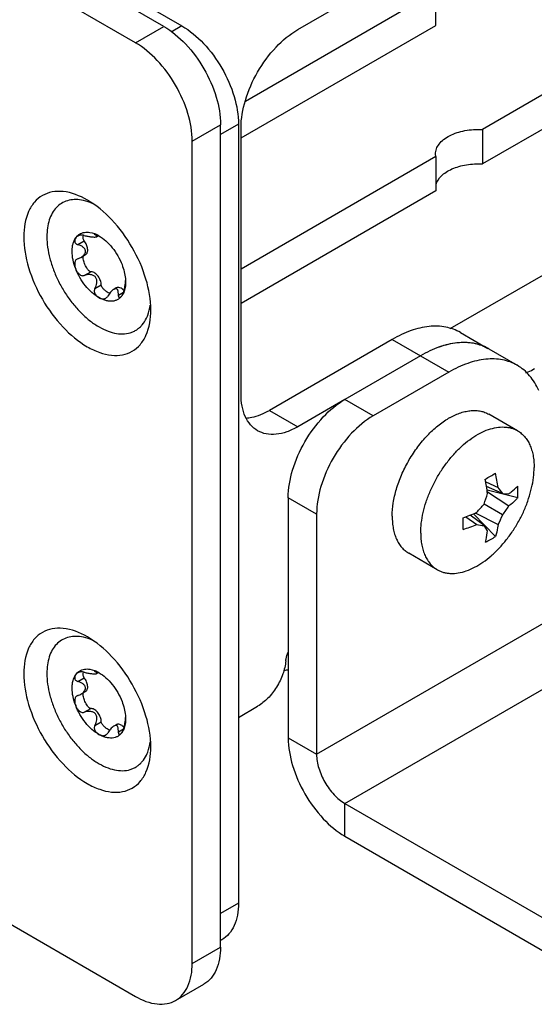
# Model space of a CAD drawing. Header units: inches. Extents: x 0 to 34, y 0 to 22.
# Tile 41 of 53: x 27.4 to 28.2, y 12.8 to 14.3. Entities that reach past the tile are written whole.
import ezdxf

# ---------------------------------------------------------------- set-up
doc = ezdxf.new("R2010")
doc.units = ezdxf.units.IN
doc.header["$LTSCALE"] = 1.87
doc.header["$MEASUREMENT"] = 0
doc.layers.get('0').update_dxf_attribs({"linetype": 'CONTINUOUS'})
doc.layers.add('02___PRT_ALL_AXES', color=7, linetype='CONTINUOUS')

msp = doc.modelspace()

# ---------------------------------------------------------------- linework, layer by layer
at = {"color": 3, "linetype": 'CONTINUOUS'}
for p, q in [((27.6168, 14.2442), (25.5063, 15.4628)), ((28.0387, 13.7996), (28.5849, 14.115)), ((27.7003, 12.889), (27.7003, 14.0996)), ((27.9532, 13.7837), (27.7723, 13.6792)), ((27.9951, 13.7597), (27.8836, 13.6953)), ((27.8001, 13.5507), (27.8001, 13.1971)), ((27.8836, 13.0524), (28.1899, 12.8756))]:
    msp.add_line(p, q, dxfattribs=at)
at = {"color": 7, "linetype": 'CONTINUOUS'}
for p, q in [((27.5751, 14.2201), (25.4646, 15.4387)), ((27.4484, 14.3575), (27.6433, 14.245)), ((27.814, 14.2395), (27.995, 14.344)), ((27.6433, 14.245), (27.6276, 14.236)), ((27.5751, 14.2201), (27.6168, 14.2442)), ((27.7268, 14.1004), (27.7003, 14.0851)), ((27.7268, 14.1004), (27.7268, 12.9541)), ((27.6586, 14.0754), (27.7003, 14.0996)), ((27.7305, 13.7033), (27.7305, 14.0949)), ((27.6586, 12.8649), (27.6586, 14.0754)), ((25.4646, 14.0352), (27.5751, 12.8167)), ((27.4869, 13.9331), (27.4895, 13.9361)), ((27.4901, 13.9231), (27.4995, 13.9286)), ((27.5151, 13.938), (27.516, 13.9385)), ((27.5178, 13.9348), (27.5206, 13.9364)), ((27.4901, 13.9023), (27.4889, 13.9018)), ((27.4945, 13.9043), (27.5016, 13.9085)), ((27.4996, 13.8778), (27.5091, 13.8832)), ((27.5102, 13.8832), (27.5091, 13.8832)), ((27.5597, 13.8679), (27.5593, 13.8624)), ((27.5601, 13.8732), (27.5597, 13.8679)), ((27.5604, 13.8679), (27.5601, 13.8623)), ((27.5602, 13.8732), (27.5604, 13.8679)), ((27.5151, 13.8584), (27.5246, 13.8639)), ((27.5247, 13.8634), (27.5246, 13.8639)), ((27.5467, 13.8595), (27.543, 13.8573)), ((27.5498, 13.8488), (27.5576, 13.8533)), ((27.8419, 13.173), (28.9554, 13.8159)), ((27.9532, 13.7837), (27.995, 13.7596)), ((28.0538, 13.7937), (28.0943, 13.7703)), ((28.0957, 13.7697), (28.1375, 13.7455)), ((27.9951, 13.7597), (28.0369, 13.7356)), ((27.8836, 13.1006), (28.9972, 13.7436)), ((28.0369, 13.7356), (27.9254, 13.6712)), ((27.8836, 13.6953), (27.814, 13.6551)), ((27.9254, 13.6712), (27.8836, 13.6953)), ((27.7723, 13.6792), (27.814, 13.6551)), ((28.1378, 13.6493), (28.0958, 13.6735)), ((28.0912, 13.574), (28.1093, 13.5657)), ((28.116, 13.557), (28.0923, 13.5674)), ((27.8419, 13.5265), (27.8001, 13.5507)), ((28.1383, 13.5505), (28.0931, 13.562)), ((28.0935, 13.5592), (28.1252, 13.5385)), ((28.116, 13.557), (28.1252, 13.5565)), ((28.116, 13.5255), (28.0887, 13.5412)), ((27.8419, 13.5265), (27.8419, 13.173)), ((28.0616, 13.5227), (28.0778, 13.5112)), ((28.0887, 13.5097), (28.0679, 13.525)), ((28.1055, 13.4937), (28.0729, 13.5271)), ((28.0756, 13.5282), (28.1093, 13.511)), ((28.0937, 13.502), (28.0887, 13.5097)), ((28.0197, 13.4447), (27.9777, 13.4689)), ((27.4869, 13.2902), (27.4895, 13.2932)), ((27.5151, 13.2951), (27.516, 13.2956)), ((27.5178, 13.2919), (27.5206, 13.2935)), ((27.4901, 13.2802), (27.4995, 13.2857)), ((27.4901, 13.2595), (27.4889, 13.2589)), ((27.4945, 13.2615), (27.5016, 13.2656)), ((27.4996, 13.2349), (27.5091, 13.2404)), ((27.5102, 13.2404), (27.5091, 13.2404)), ((27.5601, 13.2303), (27.5597, 13.2251)), ((27.5602, 13.2303), (27.5604, 13.225)), ((27.7268, 13.2274), (27.755, 13.2437)), ((27.5151, 13.2155), (27.5246, 13.221)), ((27.5247, 13.2205), (27.5246, 13.221)), ((27.5467, 13.2166), (27.543, 13.2144)), ((27.5597, 13.2251), (27.5593, 13.2195)), ((27.5604, 13.225), (27.5601, 13.2194)), ((27.5498, 13.2059), (27.5576, 13.2104)), ((27.8001, 13.1971), (27.8419, 13.173)), ((27.8836, 13.1006), (28.1899, 12.9238)), ((27.8836, 13.0524), (27.8836, 13.1006)), ((27.7268, 12.9541), (27.7003, 12.9388)), ((27.7023, 12.9), (27.7003, 12.8989)), ((27.6586, 12.8649), (27.7003, 12.889)), ((27.6341, 12.8108), (27.6759, 12.8349))]:
    msp.add_line(p, q, dxfattribs=at)
for centre, radius, start, end in [((27.4951, 13.8912), 0.0519, 59.9975, 60.62), ((27.4956, 13.892), 0.0509, 59.9957, 60.6198), ((27.5177, 13.8673), 0.0427, 353.0427, 353.2794), ((27.5436, 13.8682), 0.0181, 246.8544, 248.0005), ((28.0928, 13.5706), 0.1121, 118.7321, 121.2711), ((27.8657, 13.9847), 0.4646, 298.9375, 301.0657), ((27.7974, 13.5229), 0.2982, 6.51, 10.6718), ((27.8648, 13.5318), 0.2468, 7.8907, 12.8617), ((27.9165, 13.4097), 0.248, 36.4282, 38.9574), ((27.987, 13.5591), 0.1515, 0.0139, 3.2958), ((27.8236, 13.6365), 0.2816, 340.2319, 343.5381), ((27.9919, 13.5591), 0.1466, 356.6496, 0.0045), ((27.8728, 13.724), 0.2828, 316.469, 319.7612), ((27.9287, 13.6674), 0.235, 322.8365, 326.7302), ((28.0649, 13.523), 0.1116, 179.7988, 179.9999), ((27.9566, 13.8088), 0.3048, 289.3742, 293.4467), ((27.5813, 13.5124), 0.4765, 0.0043, 1.0594), ((27.8984, 13.6172), 0.2362, 333.2794, 337.1541), ((27.6273, 13.5124), 0.4305, 358.8854, 0.0146), ((27.9866, 13.7352), 0.2419, 287.0891, 292.1616), ((28.1152, 13.7466), 0.2384, 260.9962, 263.6276), ((28.0242, 13.6172), 0.1479, 296.6559, 303.3473), ((27.4951, 13.2483), 0.0519, 59.9975, 60.62), ((27.4956, 13.2491), 0.0509, 59.9957, 60.6198), ((27.5177, 13.2244), 0.0427, 353.0427, 353.2794), ((27.5436, 13.2253), 0.0181, 246.8544, 248.0005)]:
    msp.add_arc(centre, radius, start, end, dxfattribs=at)
at = {"color": 3, "linetype": 'CONTINUOUS'}
msp.add_arc((28.0622, 13.7115), 0.0672, 60.0054, 61.39, dxfattribs=at)
at = {"color": 7, "linetype": 'CONTINUOUS'}
for points, knots in [([(27.6433, 14.245), (27.6551, 14.2382), (27.6776, 14.2193), (27.7037, 14.1835), (27.7216, 14.1429), (27.7268, 14.1141), (27.7268, 14.1004)], [0, 0, 0, 0, 0.237229, 0.500006, 0.76278, 1, 1, 1, 1]), ([(27.7305, 14.0949), (27.7305, 14.1085), (27.7357, 14.1374), (27.7536, 14.178), (27.7798, 14.2138), (27.8022, 14.2327), (27.814, 14.2395)], [0, 0, 0, 0, 0.23722, 0.499994, 0.762771, 1, 1, 1, 1]), ([(27.6586, 14.0754), (27.6586, 14.0891), (27.6534, 14.118), (27.6355, 14.1586), (27.6093, 14.1944), (27.5869, 14.2133), (27.5751, 14.2201)], [0, 0, 0, 0, 0.237242, 0.499994, 0.762749, 1, 1, 1, 1]), ([(27.5041, 13.9888), (27.4931, 13.9951), (27.4757, 14.0021), (27.4523, 14.0015), (27.4375, 13.9962), (27.4254, 13.986), (27.4132, 13.9661), (27.4105, 13.9475), (27.4105, 13.9348)], [0, 0, 0, 0, 0.273842, 0.390782, 0.500001, 0.609219, 0.726137, 1, 1, 1, 1]), ([(27.4954, 13.9887), (27.4919, 13.9893), (27.4849, 13.9898), (27.4748, 13.9882), (27.4657, 13.9842), (27.4581, 13.9779), (27.452, 13.9695), (27.4476, 13.9593), (27.445, 13.9475), (27.4445, 13.9392), (27.4445, 13.9348)], [0, 0, 0, 0, 0.124825, 0.241017, 0.352717, 0.464993, 0.582787, 0.709938, 0.848734, 1, 1, 1, 1]), ([(27.5126, 13.9833), (27.5112, 13.984), (27.5056, 13.9863), (27.4998, 13.988), (27.4954, 13.9887)], [0, 0, 0, 0, 0.262776, 1, 1, 1, 1]), ([(27.5976, 13.8268), (27.5976, 13.8421), (27.5918, 13.8745), (27.5718, 13.9199), (27.5425, 13.96), (27.5173, 13.9812), (27.5041, 13.9888)], [0, 0, 0, 0, 0.237243, 0.500001, 0.762787, 1, 1, 1, 1]), ([(27.4895, 13.9361), (27.4905, 13.937), (27.4925, 13.9386), (27.496, 13.9403), (27.4999, 13.9413), (27.5026, 13.9415), (27.504, 13.9415)], [0, 0, 0, 0, 0.24527, 0.489239, 0.738792, 1, 1, 1, 1]), ([(27.504, 13.9415), (27.5053, 13.9414), (27.5111, 13.9409), (27.5166, 13.9386), (27.5206, 13.9364)], [0, 0, 0, 0, 0.228114, 1, 1, 1, 1]), ([(27.4105, 13.9348), (27.4105, 13.9195), (27.4163, 13.8872), (27.4363, 13.8417), (27.4657, 13.8016), (27.496, 13.7761), (27.5214, 13.764), (27.5392, 13.7597), (27.5558, 13.7601), (27.5707, 13.7655), (27.5827, 13.7756), (27.5949, 13.7956), (27.5976, 13.8142), (27.5976, 13.8268)], [0, 0, 0, 0, 0.13835, 0.291579, 0.444826, 0.583164, 0.643658, 0.697776, 0.746447, 0.791904, 0.83736, 0.88602, 1, 1, 1, 1]), ([(27.4445, 13.9348), (27.4445, 13.9296), (27.4453, 13.9188), (27.4487, 13.9023), (27.4541, 13.8856), (27.4614, 13.869), (27.4704, 13.853), (27.4809, 13.838), (27.4925, 13.8246), (27.5049, 13.8131), (27.5178, 13.8037), (27.5309, 13.7969), (27.5436, 13.7927), (27.5559, 13.7913), (27.5655, 13.7927), (27.5723, 13.7952), (27.577, 13.7978), (27.5813, 13.8011), (27.5865, 13.8065), (27.5896, 13.8113), (27.5912, 13.8148)], [0, 0, 0, 0, 0.065309, 0.135267, 0.208837, 0.284729, 0.361515, 0.437709, 0.511864, 0.582655, 0.648982, 0.710081, 0.765668, 0.816104, 0.862554, 0.88494, 0.90713, 0.929445, 0.952196, 1, 1, 1, 1]), ([(27.4817, 13.9134), (27.4817, 13.9153), (27.4819, 13.919), (27.4831, 13.9258), (27.4851, 13.9305), (27.4869, 13.9331)], [0, 0, 0, 0, 0.27857, 0.537672, 1, 1, 1, 1]), ([(27.4869, 13.9331), (27.4864, 13.9323), (27.4856, 13.9307), (27.4854, 13.9283), (27.4858, 13.9264), (27.4867, 13.925), (27.4882, 13.9238), (27.4894, 13.9233), (27.4901, 13.9231)], [0, 0, 0, 0, 0.216126, 0.436859, 0.555898, 0.686591, 0.83454, 1, 1, 1, 1]), ([(27.4899, 13.9358), (27.4893, 13.9354), (27.4882, 13.9346), (27.4873, 13.9336), (27.4869, 13.9331)], [0, 0, 0, 0, 0.514814, 1, 1, 1, 1]), ([(27.4996, 13.9366), (27.4987, 13.9369), (27.4969, 13.9372), (27.4935, 13.9372), (27.4912, 13.9365), (27.4899, 13.9358)], [0, 0, 0, 0, 0.285256, 0.55628, 1, 1, 1, 1]), ([(27.4995, 13.9286), (27.4986, 13.9298), (27.4977, 13.9328), (27.498, 13.9357), (27.4983, 13.9369)], [0, 0, 0, 0, 0.549413, 1, 1, 1, 1]), ([(27.5016, 13.9085), (27.5022, 13.9088), (27.5032, 13.9097), (27.5042, 13.9117), (27.5047, 13.9141), (27.5046, 13.9169), (27.5041, 13.9199), (27.5026, 13.9239), (27.5009, 13.9268), (27.4995, 13.9286)], [0, 0, 0, 0, 0.088391, 0.185203, 0.295011, 0.418779, 0.555013, 0.700534, 1, 1, 1, 1]), ([(27.4996, 13.9366), (27.5013, 13.9361), (27.504, 13.9355), (27.5076, 13.9349), (27.5102, 13.9346), (27.5127, 13.9344), (27.5149, 13.9343), (27.5165, 13.9344), (27.5174, 13.9346), (27.5177, 13.9347), (27.5178, 13.9348)], [0, 0, 0, 0, 0.29378, 0.442455, 0.588758, 0.727459, 0.849548, 0.942426, 0.97544, 1, 1, 1, 1]), ([(27.5143, 13.9389), (27.5143, 13.9389), (27.5142, 13.9389), (27.5142, 13.9388), (27.5143, 13.9387), (27.5144, 13.9386), (27.5145, 13.9385), (27.5148, 13.9383), (27.515, 13.9381), (27.5151, 13.938)], [0, 0, 0, 0, 0.047002, 0.096328, 0.167053, 0.267496, 0.401156, 0.568887, 1, 1, 1, 1]), ([(27.5206, 13.9364), (27.5199, 13.9368), (27.5189, 13.9373), (27.5175, 13.9379), (27.5166, 13.9383), (27.5158, 13.9386), (27.5152, 13.9388), (27.5147, 13.9389), (27.5144, 13.9389), (27.5143, 13.9389), (27.5143, 13.9389)], [0, 0, 0, 0, 0.346675, 0.503269, 0.645781, 0.771459, 0.876687, 0.955076, 0.981888, 1, 1, 1, 1]), ([(27.5178, 13.9348), (27.518, 13.9348), (27.5181, 13.935), (27.5182, 13.9352), (27.5182, 13.9354), (27.518, 13.9358), (27.5177, 13.9362), (27.5172, 13.9366), (27.5164, 13.9372), (27.5157, 13.9377), (27.5151, 13.938)], [0, 0, 0, 0, 0.08247, 0.116095, 0.150038, 0.230093, 0.334934, 0.465719, 0.621543, 1, 1, 1, 1]), ([(27.521, 13.9361), (27.5247, 13.934), (27.5318, 13.9287), (27.5412, 13.9187), (27.5492, 13.9069), (27.5534, 13.8982), (27.5552, 13.8937)], [0, 0, 0, 0, 0.227977, 0.477546, 0.738771, 1, 1, 1, 1]), ([(27.4869, 13.8876), (27.4853, 13.8919), (27.4827, 13.9003), (27.4817, 13.9092), (27.4817, 13.9134)], [0, 0, 0, 0, 0.522617, 1, 1, 1, 1]), ([(27.5013, 13.9134), (27.5013, 13.914), (27.5011, 13.9152), (27.5003, 13.9169), (27.4991, 13.9184), (27.4971, 13.9201), (27.4941, 13.9218), (27.4914, 13.9227), (27.4901, 13.9231)], [0, 0, 0, 0, 0.114832, 0.230245, 0.349003, 0.472087, 0.729627, 1, 1, 1, 1]), ([(27.4945, 13.9043), (27.4954, 13.9049), (27.4971, 13.906), (27.4993, 13.9081), (27.5009, 13.9106), (27.5013, 13.9125), (27.5013, 13.9134)], [0, 0, 0, 0, 0.265178, 0.522918, 0.769039, 1, 1, 1, 1]), ([(27.4889, 13.9018), (27.4883, 13.9015), (27.4873, 13.9007), (27.4862, 13.899), (27.4856, 13.8972), (27.4854, 13.8946), (27.4857, 13.8913), (27.4865, 13.8888), (27.4869, 13.8876)], [0, 0, 0, 0, 0.126146, 0.249551, 0.372098, 0.495279, 0.744865, 1, 1, 1, 1]), ([(27.4901, 13.9023), (27.4904, 13.9025), (27.492, 13.903), (27.4934, 13.9037), (27.4945, 13.9043)], [0, 0, 0, 0, 0.251635, 1, 1, 1, 1]), ([(27.5091, 13.8832), (27.5087, 13.8832), (27.508, 13.8835), (27.5072, 13.884), (27.5063, 13.8847), (27.5053, 13.8858), (27.5038, 13.8877), (27.5022, 13.8903), (27.5006, 13.8937), (27.4993, 13.897), (27.4984, 13.9004), (27.4979, 13.9031), (27.4979, 13.9052), (27.4981, 13.9061), (27.4982, 13.9066)], [0, 0, 0, 0, 0.047517, 0.076022, 0.106587, 0.171383, 0.238593, 0.374999, 0.510881, 0.64417, 0.772952, 0.89408, 0.949826, 1, 1, 1, 1]), ([(27.521, 13.8451), (27.5174, 13.8472), (27.5103, 13.8526), (27.5009, 13.8625), (27.4929, 13.8744), (27.4887, 13.8831), (27.4869, 13.8876)], [0, 0, 0, 0, 0.227977, 0.477546, 0.738771, 1, 1, 1, 1]), ([(27.4869, 13.8876), (27.4875, 13.8862), (27.4887, 13.8836), (27.491, 13.8806), (27.4933, 13.8787), (27.4952, 13.8777), (27.4974, 13.8773), (27.4989, 13.8775), (27.4996, 13.8778)], [0, 0, 0, 0, 0.248172, 0.498968, 0.625027, 0.750777, 0.875763, 1, 1, 1, 1]), ([(27.5246, 13.8639), (27.5246, 13.8649), (27.5244, 13.8671), (27.5231, 13.8715), (27.5208, 13.8756), (27.5178, 13.8791), (27.5153, 13.8812), (27.5128, 13.8827), (27.511, 13.8832), (27.5102, 13.8832)], [0, 0, 0, 0, 0.120823, 0.252872, 0.529412, 0.663964, 0.789391, 0.901968, 1, 1, 1, 1]), ([(27.5552, 13.8937), (27.5565, 13.8903), (27.5586, 13.8835), (27.5599, 13.8766), (27.5602, 13.8732)], [0, 0, 0, 0, 0.515867, 1, 1, 1, 1]), ([(27.5151, 13.8584), (27.5159, 13.8597), (27.5171, 13.8625), (27.5181, 13.8661), (27.5182, 13.8691), (27.518, 13.8713), (27.5173, 13.8734), (27.5162, 13.8754), (27.5146, 13.8769), (27.5127, 13.878), (27.5105, 13.8787), (27.5076, 13.8792), (27.5039, 13.879), (27.501, 13.8782), (27.4996, 13.8778)], [0, 0, 0, 0, 0.126599, 0.252613, 0.315356, 0.377787, 0.43993, 0.501873, 0.563793, 0.625856, 0.688079, 0.750443, 0.875154, 1, 1, 1, 1]), ([(27.5151, 13.8584), (27.5148, 13.8578), (27.5143, 13.8564), (27.5142, 13.8542), (27.5147, 13.8521), (27.5158, 13.8497), (27.5179, 13.8473), (27.52, 13.8458), (27.521, 13.8451)], [0, 0, 0, 0, 0.137391, 0.272292, 0.402947, 0.52923, 0.77034, 1, 1, 1, 1]), ([(27.5365, 13.8515), (27.5353, 13.852), (27.533, 13.8533), (27.5303, 13.8554), (27.5282, 13.8574), (27.5267, 13.8592), (27.5254, 13.8611), (27.5248, 13.8626), (27.5247, 13.8634)], [0, 0, 0, 0, 0.222211, 0.465209, 0.594418, 0.728779, 0.867079, 1, 1, 1, 1]), ([(27.543, 13.8573), (27.5421, 13.8568), (27.5404, 13.8555), (27.5381, 13.8531), (27.536, 13.8504), (27.5348, 13.8484), (27.5342, 13.8474)], [0, 0, 0, 0, 0.229294, 0.478752, 0.737516, 1, 1, 1, 1]), ([(27.5498, 13.8488), (27.5498, 13.8495), (27.5498, 13.851), (27.5497, 13.853), (27.5494, 13.8549), (27.5489, 13.8564), (27.5481, 13.8575), (27.5472, 13.858), (27.5462, 13.8583), (27.5447, 13.8582), (27.5436, 13.8576), (27.543, 13.8573)], [0, 0, 0, 0, 0.153778, 0.296458, 0.42572, 0.540211, 0.641906, 0.691018, 0.741756, 0.857448, 1, 1, 1, 1]), ([(27.5582, 13.8555), (27.5573, 13.8564), (27.5555, 13.8581), (27.5524, 13.8598), (27.5498, 13.8603), (27.5479, 13.86), (27.5471, 13.8597), (27.5467, 13.8594)], [0, 0, 0, 0, 0.30623, 0.573662, 0.800068, 0.90198, 1, 1, 1, 1]), ([(27.5552, 13.8482), (27.5557, 13.849), (27.5568, 13.8509), (27.558, 13.8543), (27.5589, 13.8582), (27.5592, 13.861), (27.5593, 13.8624)], [0, 0, 0, 0, 0.198995, 0.436849, 0.716999, 1, 1, 1, 1]), ([(27.5601, 13.8621), (27.5598, 13.8595), (27.5587, 13.8546), (27.5565, 13.8501), (27.5552, 13.8482)], [0, 0, 0, 0, 0.527654, 1, 1, 1, 1]), ([(27.5552, 13.8482), (27.5543, 13.847), (27.5524, 13.8448), (27.549, 13.8422), (27.545, 13.8405), (27.5407, 13.8397), (27.536, 13.8398), (27.5292, 13.8411), (27.5242, 13.8433), (27.521, 13.8451)], [0, 0, 0, 0, 0.115322, 0.226977, 0.338624, 0.453955, 0.576082, 0.707213, 1, 1, 1, 1]), ([(27.521, 13.8451), (27.5218, 13.8447), (27.5234, 13.8439), (27.526, 13.8433), (27.5282, 13.8433), (27.53, 13.8437), (27.5308, 13.8441), (27.5312, 13.8443)], [0, 0, 0, 0, 0.248547, 0.492488, 0.738194, 0.865864, 1, 1, 1, 1]), ([(27.5312, 13.8443), (27.5318, 13.8447), (27.533, 13.8456), (27.5338, 13.8468), (27.5342, 13.8474)], [0, 0, 0, 0, 0.48496, 1, 1, 1, 1]), ([(27.5498, 13.8488), (27.5497, 13.8484), (27.5497, 13.8477), (27.5499, 13.8466), (27.5504, 13.8458), (27.5511, 13.8454), (27.5517, 13.8454), (27.5523, 13.8456), (27.5526, 13.8457), (27.5528, 13.8458)], [0, 0, 0, 0, 0.198196, 0.363724, 0.600148, 0.695026, 0.789707, 0.890411, 1, 1, 1, 1]), ([(27.5528, 13.8458), (27.5532, 13.8461), (27.5541, 13.8468), (27.5548, 13.8477), (27.5552, 13.8482)], [0, 0, 0, 0, 0.460735, 1, 1, 1, 1]), ([(27.5912, 13.8148), (27.5919, 13.8162), (27.5946, 13.8224), (27.5961, 13.829), (27.5968, 13.8341)], [0, 0, 0, 0, 0.236336, 1, 1, 1, 1]), ([(28.0956, 13.7696), (28.089, 13.7734), (28.0737, 13.7789), (28.0484, 13.7796), (28.0214, 13.7731), (28.0038, 13.7647), (27.995, 13.7596)], [0, 0, 0, 0, 0.217768, 0.450949, 0.710187, 1, 1, 1, 1]), ([(28.1375, 13.7455), (28.1309, 13.7494), (28.1156, 13.7549), (28.0903, 13.7555), (28.0633, 13.749), (28.0457, 13.7407), (28.0369, 13.7356)], [0, 0, 0, 0, 0.217769, 0.45095, 0.710187, 1, 1, 1, 1]), ([(28.1691, 13.7084), (28.1657, 13.7162), (28.1572, 13.7307), (28.1444, 13.7416), (28.1375, 13.7455)], [0, 0, 0, 0, 0.518175, 1, 1, 1, 1]), ([(27.755, 13.6493), (27.7511, 13.6515), (27.7438, 13.6576), (27.736, 13.6703), (27.7314, 13.686), (27.7305, 13.6973), (27.7305, 13.7033)], [0, 0, 0, 0, 0.217777, 0.450936, 0.710228, 1, 1, 1, 1]), ([(27.9254, 13.6712), (27.9135, 13.6644), (27.8911, 13.6455), (27.8649, 13.6097), (27.847, 13.5691), (27.8419, 13.5402), (27.8419, 13.5265)], [0, 0, 0, 0, 0.237222, 0.500006, 0.762787, 1, 1, 1, 1]), ([(27.9532, 13.5234), (27.9533, 13.5299), (27.9545, 13.5434), (27.9592, 13.5637), (27.9667, 13.5843), (27.9767, 13.6044), (27.9889, 13.6234), (28.0028, 13.6404), (28.018, 13.655), (28.029, 13.663), (28.0346, 13.6664)], [0, 0, 0, 0, 0.113996, 0.236816, 0.366027, 0.498659, 0.631476, 0.76123, 0.884908, 1, 1, 1, 1]), ([(28.0389, 13.6689), (28.0439, 13.6716), (28.0516, 13.6751), (28.0621, 13.6779), (28.0696, 13.679), (28.0767, 13.6791), (28.0836, 13.6783), (28.09, 13.6765), (28.0939, 13.6746), (28.0958, 13.6735)], [0, 0, 0, 0, 0.287806, 0.420666, 0.5465, 0.666061, 0.780469, 0.891196, 1, 1, 1, 1]), ([(27.814, 13.6551), (27.8089, 13.6521), (27.7986, 13.6472), (27.7827, 13.6434), (27.7678, 13.6438), (27.7589, 13.647), (27.755, 13.6493)], [0, 0, 0, 0, 0.289778, 0.549072, 0.782228, 1, 1, 1, 1]), ([(27.9953, 13.4987), (27.9953, 13.5036), (27.9959, 13.5138), (27.9987, 13.5291), (28.0031, 13.5449), (28.0092, 13.5606), (28.0167, 13.5761), (28.0256, 13.591), (28.0356, 13.6049), (28.0465, 13.6176), (28.0581, 13.6288), (28.0702, 13.6383), (28.0824, 13.6458), (28.0946, 13.6512), (28.1065, 13.6543), (28.1162, 13.655), (28.1234, 13.6543), (28.1285, 13.6533), (28.1334, 13.6516), (28.1364, 13.6501), (28.1378, 13.6493)], [0, 0, 0, 0, 0.062382, 0.12872, 0.198312, 0.270288, 0.343666, 0.417398, 0.490423, 0.561711, 0.630309, 0.695398, 0.756346, 0.812784, 0.864685, 0.912459, 0.935104, 0.957109, 0.978668, 1, 1, 1, 1]), ([(28.1378, 13.6493), (28.1398, 13.6481), (28.1435, 13.6455), (28.1484, 13.6407), (28.1527, 13.6349), (28.1562, 13.6284), (28.1589, 13.621), (28.1609, 13.6129), (28.1621, 13.6043), (28.1623, 13.5983), (28.1623, 13.5952)], [0, 0, 0, 0, 0.108013, 0.218062, 0.332, 0.451358, 0.577277, 0.7105, 0.851394, 1, 1, 1, 1]), ([(28.0197, 13.4447), (28.0212, 13.4438), (28.0242, 13.4423), (28.029, 13.4407), (28.0341, 13.4396), (28.0414, 13.4389), (28.051, 13.4396), (28.0629, 13.4428), (28.0751, 13.4482), (28.0874, 13.4557), (28.0995, 13.4651), (28.1111, 13.4763), (28.122, 13.489), (28.132, 13.5029), (28.1409, 13.5178), (28.1484, 13.5333), (28.1545, 13.5491), (28.1589, 13.5648), (28.1616, 13.5802), (28.1623, 13.5903), (28.1623, 13.5952)], [0, 0, 0, 0, 0.021332, 0.042891, 0.064896, 0.087541, 0.135315, 0.187216, 0.243654, 0.304602, 0.369691, 0.438289, 0.509577, 0.582602, 0.656334, 0.729712, 0.801688, 0.87128, 0.937618, 1, 1, 1, 1]), ([(28.1252, 13.5565), (28.1264, 13.5574), (28.1309, 13.561), (28.1352, 13.5648), (28.1383, 13.5678)], [0, 0, 0, 0, 0.256932, 1, 1, 1, 1]), ([(28.1383, 13.5505), (28.1373, 13.5495), (28.1331, 13.5453), (28.1287, 13.5413), (28.1252, 13.5385)], [0, 0, 0, 0, 0.245046, 1, 1, 1, 1]), ([(27.9532, 13.523), (27.9532, 13.5199), (27.9535, 13.5139), (27.9547, 13.5053), (27.9566, 13.4972), (27.9594, 13.4898), (27.9629, 13.4833), (27.9671, 13.4775), (27.972, 13.4727), (27.9758, 13.4701), (27.9777, 13.4689)], [0, 0, 0, 0, 0.148606, 0.2895, 0.422723, 0.548642, 0.668, 0.781938, 0.891987, 1, 1, 1, 1]), ([(28.1093, 13.511), (28.1091, 13.5095), (28.1081, 13.5037), (28.1067, 13.4979), (28.1055, 13.4937)], [0, 0, 0, 0, 0.255144, 1, 1, 1, 1]), ([(27.9953, 13.4987), (27.9953, 13.4957), (27.9955, 13.4897), (27.9967, 13.481), (27.9987, 13.4729), (28.0014, 13.4656), (28.0049, 13.459), (28.0092, 13.4532), (28.0141, 13.4484), (28.0178, 13.4458), (28.0197, 13.4447)], [0, 0, 0, 0, 0.148606, 0.2895, 0.422723, 0.548642, 0.668, 0.781938, 0.891987, 1, 1, 1, 1]), ([(28.0905, 13.485), (28.0909, 13.4864), (28.0922, 13.492), (28.0932, 13.4977), (28.0937, 13.502)], [0, 0, 0, 0, 0.243173, 1, 1, 1, 1]), ([(27.5041, 13.3459), (27.4931, 13.3523), (27.4757, 13.3592), (27.4523, 13.3586), (27.4375, 13.3533), (27.4254, 13.3431), (27.4132, 13.3232), (27.4105, 13.3046), (27.4105, 13.2919)], [0, 0, 0, 0, 0.273842, 0.390782, 0.500001, 0.609219, 0.726137, 1, 1, 1, 1]), ([(27.4954, 13.3458), (27.4919, 13.3464), (27.4849, 13.3469), (27.4748, 13.3453), (27.4657, 13.3413), (27.4581, 13.335), (27.452, 13.3266), (27.4476, 13.3164), (27.445, 13.3046), (27.4445, 13.2963), (27.4445, 13.2919)], [0, 0, 0, 0, 0.124825, 0.241017, 0.352717, 0.464993, 0.582787, 0.709938, 0.848734, 1, 1, 1, 1]), ([(27.5126, 13.3405), (27.5112, 13.3411), (27.5056, 13.3434), (27.4998, 13.3451), (27.4954, 13.3458)], [0, 0, 0, 0, 0.262776, 1, 1, 1, 1]), ([(27.5976, 13.1839), (27.5976, 13.1993), (27.5918, 13.2316), (27.5718, 13.277), (27.5425, 13.3171), (27.5173, 13.3383), (27.5041, 13.3459)], [0, 0, 0, 0, 0.237243, 0.500001, 0.762787, 1, 1, 1, 1]), ([(27.7965, 13.3105), (27.7966, 13.3115), (27.7972, 13.3159), (27.7986, 13.3202), (27.8, 13.3233)], [0, 0, 0, 0, 0.236049, 1, 1, 1, 1]), ([(27.7965, 13.3105), (27.7959, 13.3039), (27.7926, 13.2905), (27.7835, 13.2717), (27.771, 13.2554), (27.7605, 13.2468), (27.755, 13.2437)], [0, 0, 0, 0, 0.243585, 0.506268, 0.765576, 1, 1, 1, 1]), ([(27.4105, 13.2919), (27.4105, 13.2766), (27.4163, 13.2443), (27.4363, 13.1988), (27.4657, 13.1587), (27.496, 13.1332), (27.5214, 13.1211), (27.5392, 13.1168), (27.5558, 13.1172), (27.5707, 13.1226), (27.5827, 13.1327), (27.5949, 13.1527), (27.5976, 13.1713), (27.5976, 13.1839)], [0, 0, 0, 0, 0.13835, 0.291579, 0.444826, 0.583164, 0.643658, 0.697776, 0.746447, 0.791904, 0.83736, 0.88602, 1, 1, 1, 1]), ([(27.4445, 13.2919), (27.4445, 13.2867), (27.4453, 13.2759), (27.4487, 13.2594), (27.4541, 13.2427), (27.4614, 13.2261), (27.4704, 13.2101), (27.4809, 13.1951), (27.4925, 13.1817), (27.5049, 13.1702), (27.5178, 13.1608), (27.5309, 13.154), (27.5436, 13.1498), (27.5559, 13.1484), (27.5655, 13.1498), (27.5723, 13.1523), (27.577, 13.155), (27.5813, 13.1583), (27.5865, 13.1636), (27.5896, 13.1685), (27.5912, 13.1719)], [0, 0, 0, 0, 0.065309, 0.135267, 0.208837, 0.284729, 0.361515, 0.437709, 0.511864, 0.582655, 0.648982, 0.710081, 0.765668, 0.816104, 0.862554, 0.88494, 0.90713, 0.929445, 0.952196, 1, 1, 1, 1]), ([(27.4817, 13.2705), (27.4817, 13.2724), (27.4819, 13.2761), (27.4831, 13.2829), (27.4851, 13.2876), (27.4869, 13.2902)], [0, 0, 0, 0, 0.27857, 0.537672, 1, 1, 1, 1]), ([(27.4869, 13.2902), (27.4864, 13.2894), (27.4856, 13.2878), (27.4854, 13.2854), (27.4858, 13.2835), (27.4867, 13.2821), (27.4882, 13.2809), (27.4894, 13.2804), (27.4901, 13.2802)], [0, 0, 0, 0, 0.216126, 0.436859, 0.555898, 0.686591, 0.83454, 1, 1, 1, 1]), ([(27.4899, 13.2929), (27.4893, 13.2925), (27.4882, 13.2917), (27.4873, 13.2907), (27.4869, 13.2902)], [0, 0, 0, 0, 0.514814, 1, 1, 1, 1]), ([(27.4895, 13.2932), (27.4905, 13.2941), (27.4925, 13.2957), (27.496, 13.2975), (27.4999, 13.2984), (27.5026, 13.2986), (27.504, 13.2986)], [0, 0, 0, 0, 0.24527, 0.489239, 0.738792, 1, 1, 1, 1]), ([(27.4996, 13.2937), (27.4987, 13.294), (27.4969, 13.2943), (27.4935, 13.2943), (27.4912, 13.2936), (27.4899, 13.2929)], [0, 0, 0, 0, 0.285256, 0.55628, 1, 1, 1, 1]), ([(27.4995, 13.2857), (27.4986, 13.2869), (27.4977, 13.2899), (27.498, 13.2928), (27.4983, 13.294)], [0, 0, 0, 0, 0.549413, 1, 1, 1, 1]), ([(27.4996, 13.2937), (27.5013, 13.2933), (27.504, 13.2926), (27.5076, 13.292), (27.5102, 13.2917), (27.5127, 13.2915), (27.5149, 13.2914), (27.5165, 13.2915), (27.5174, 13.2917), (27.5177, 13.2918), (27.5178, 13.2919)], [0, 0, 0, 0, 0.29378, 0.442455, 0.588758, 0.727459, 0.849548, 0.942426, 0.97544, 1, 1, 1, 1]), ([(27.504, 13.2986), (27.5053, 13.2986), (27.5111, 13.298), (27.5166, 13.2957), (27.5206, 13.2935)], [0, 0, 0, 0, 0.228114, 1, 1, 1, 1]), ([(27.5143, 13.296), (27.5143, 13.296), (27.5142, 13.296), (27.5142, 13.2959), (27.5143, 13.2958), (27.5144, 13.2957), (27.5145, 13.2956), (27.5148, 13.2954), (27.515, 13.2952), (27.5151, 13.2951)], [0, 0, 0, 0, 0.047002, 0.096328, 0.167053, 0.267496, 0.401156, 0.568887, 1, 1, 1, 1]), ([(27.5206, 13.2935), (27.5199, 13.2939), (27.5189, 13.2944), (27.5175, 13.2951), (27.5166, 13.2954), (27.5158, 13.2957), (27.5152, 13.2959), (27.5147, 13.296), (27.5144, 13.2961), (27.5143, 13.296), (27.5143, 13.296)], [0, 0, 0, 0, 0.346675, 0.503269, 0.645781, 0.771459, 0.876687, 0.955076, 0.981888, 1, 1, 1, 1]), ([(27.5178, 13.2919), (27.518, 13.292), (27.5181, 13.2921), (27.5182, 13.2923), (27.5182, 13.2926), (27.518, 13.2929), (27.5177, 13.2933), (27.5172, 13.2937), (27.5164, 13.2943), (27.5157, 13.2948), (27.5151, 13.2951)], [0, 0, 0, 0, 0.08247, 0.116095, 0.150038, 0.230093, 0.334934, 0.465719, 0.621543, 1, 1, 1, 1]), ([(27.521, 13.2932), (27.5247, 13.2911), (27.5318, 13.2858), (27.5412, 13.2758), (27.5492, 13.264), (27.5534, 13.2553), (27.5552, 13.2508)], [0, 0, 0, 0, 0.227977, 0.477546, 0.738771, 1, 1, 1, 1]), ([(27.5013, 13.2705), (27.5013, 13.2711), (27.5011, 13.2723), (27.5003, 13.274), (27.4991, 13.2755), (27.4971, 13.2772), (27.4941, 13.2789), (27.4914, 13.2798), (27.4901, 13.2802)], [0, 0, 0, 0, 0.114832, 0.230245, 0.349003, 0.472087, 0.729627, 1, 1, 1, 1]), ([(27.5016, 13.2656), (27.5022, 13.2659), (27.5032, 13.2668), (27.5042, 13.2688), (27.5047, 13.2713), (27.5046, 13.274), (27.5041, 13.277), (27.5026, 13.281), (27.5009, 13.2839), (27.4995, 13.2857)], [0, 0, 0, 0, 0.088391, 0.185203, 0.295011, 0.418779, 0.555013, 0.700534, 1, 1, 1, 1]), ([(27.4869, 13.2447), (27.4853, 13.249), (27.4827, 13.2575), (27.4817, 13.2663), (27.4817, 13.2705)], [0, 0, 0, 0, 0.522617, 1, 1, 1, 1]), ([(27.4901, 13.2595), (27.4904, 13.2596), (27.492, 13.2601), (27.4934, 13.2608), (27.4945, 13.2614)], [0, 0, 0, 0, 0.251635, 1, 1, 1, 1]), ([(27.4945, 13.2614), (27.4954, 13.262), (27.4971, 13.2631), (27.4993, 13.2652), (27.5009, 13.2677), (27.5013, 13.2696), (27.5013, 13.2705)], [0, 0, 0, 0, 0.265178, 0.522918, 0.769039, 1, 1, 1, 1]), ([(27.5091, 13.2404), (27.5087, 13.2403), (27.508, 13.2406), (27.5072, 13.2411), (27.5063, 13.2418), (27.5053, 13.2429), (27.5038, 13.2448), (27.5022, 13.2475), (27.5006, 13.2508), (27.4993, 13.2541), (27.4984, 13.2575), (27.4979, 13.2602), (27.4979, 13.2623), (27.4981, 13.2632), (27.4982, 13.2637)], [0, 0, 0, 0, 0.047517, 0.076022, 0.106587, 0.171383, 0.238593, 0.374999, 0.510881, 0.64417, 0.772952, 0.89408, 0.949826, 1, 1, 1, 1]), ([(27.4889, 13.2589), (27.4883, 13.2586), (27.4873, 13.2578), (27.4862, 13.2561), (27.4856, 13.2543), (27.4854, 13.2517), (27.4857, 13.2484), (27.4865, 13.2459), (27.4869, 13.2447)], [0, 0, 0, 0, 0.126146, 0.249551, 0.372098, 0.495279, 0.744865, 1, 1, 1, 1]), ([(27.5552, 13.2508), (27.5565, 13.2474), (27.5586, 13.2407), (27.5599, 13.2337), (27.5602, 13.2303)], [0, 0, 0, 0, 0.515867, 1, 1, 1, 1]), ([(27.521, 13.2023), (27.5174, 13.2044), (27.5103, 13.2097), (27.5009, 13.2197), (27.4929, 13.2315), (27.4887, 13.2402), (27.4869, 13.2447)], [0, 0, 0, 0, 0.227977, 0.477546, 0.738771, 1, 1, 1, 1]), ([(27.4869, 13.2447), (27.4875, 13.2433), (27.4887, 13.2407), (27.491, 13.2378), (27.4933, 13.2359), (27.4952, 13.2348), (27.4974, 13.2344), (27.4989, 13.2346), (27.4996, 13.2349)], [0, 0, 0, 0, 0.248172, 0.498968, 0.625027, 0.750777, 0.875763, 1, 1, 1, 1]), ([(27.5151, 13.2155), (27.5159, 13.2168), (27.5171, 13.2196), (27.5181, 13.2232), (27.5182, 13.2262), (27.518, 13.2284), (27.5173, 13.2306), (27.5162, 13.2325), (27.5146, 13.234), (27.5127, 13.2351), (27.5105, 13.2358), (27.5076, 13.2363), (27.5039, 13.2361), (27.501, 13.2354), (27.4996, 13.2349)], [0, 0, 0, 0, 0.126599, 0.252613, 0.315356, 0.377787, 0.43993, 0.501873, 0.563793, 0.625856, 0.688079, 0.750443, 0.875154, 1, 1, 1, 1]), ([(27.5246, 13.221), (27.5246, 13.2221), (27.5244, 13.2242), (27.5231, 13.2286), (27.5208, 13.2328), (27.5178, 13.2363), (27.5153, 13.2383), (27.5128, 13.2398), (27.511, 13.2403), (27.5102, 13.2404)], [0, 0, 0, 0, 0.120823, 0.252872, 0.529412, 0.663964, 0.789391, 0.901968, 1, 1, 1, 1]), ([(27.5365, 13.2086), (27.5353, 13.2091), (27.533, 13.2104), (27.5303, 13.2125), (27.5282, 13.2145), (27.5267, 13.2163), (27.5254, 13.2182), (27.5248, 13.2197), (27.5247, 13.2205)], [0, 0, 0, 0, 0.222211, 0.465209, 0.594418, 0.728779, 0.867079, 1, 1, 1, 1]), ([(27.5582, 13.2126), (27.5573, 13.2135), (27.5555, 13.2152), (27.5524, 13.2169), (27.5498, 13.2174), (27.5479, 13.2171), (27.5471, 13.2168), (27.5467, 13.2166)], [0, 0, 0, 0, 0.30623, 0.573662, 0.800068, 0.90198, 1, 1, 1, 1]), ([(27.5552, 13.2053), (27.5557, 13.2061), (27.5568, 13.208), (27.558, 13.2114), (27.5589, 13.2153), (27.5592, 13.2181), (27.5593, 13.2195)], [0, 0, 0, 0, 0.198995, 0.436849, 0.716999, 1, 1, 1, 1]), ([(27.5601, 13.2192), (27.5598, 13.2166), (27.5587, 13.2117), (27.5565, 13.2072), (27.5552, 13.2053)], [0, 0, 0, 0, 0.527654, 1, 1, 1, 1]), ([(27.5151, 13.2155), (27.5148, 13.2149), (27.5143, 13.2135), (27.5142, 13.2113), (27.5147, 13.2093), (27.5158, 13.2069), (27.5179, 13.2044), (27.52, 13.2029), (27.521, 13.2023)], [0, 0, 0, 0, 0.137391, 0.272292, 0.402947, 0.52923, 0.77034, 1, 1, 1, 1]), ([(27.5552, 13.2053), (27.5543, 13.2041), (27.5524, 13.2019), (27.549, 13.1993), (27.545, 13.1976), (27.5407, 13.1968), (27.536, 13.1969), (27.5292, 13.1982), (27.5242, 13.2004), (27.521, 13.2023)], [0, 0, 0, 0, 0.115322, 0.226977, 0.338624, 0.453955, 0.576082, 0.707213, 1, 1, 1, 1]), ([(27.521, 13.2023), (27.5218, 13.2018), (27.5234, 13.201), (27.526, 13.2004), (27.5282, 13.2004), (27.53, 13.2008), (27.5308, 13.2012), (27.5312, 13.2014)], [0, 0, 0, 0, 0.248547, 0.492488, 0.738194, 0.865864, 1, 1, 1, 1]), ([(27.5312, 13.2014), (27.5318, 13.2018), (27.533, 13.2027), (27.5338, 13.2039), (27.5342, 13.2045)], [0, 0, 0, 0, 0.48496, 1, 1, 1, 1]), ([(27.543, 13.2144), (27.5421, 13.2139), (27.5404, 13.2126), (27.5381, 13.2102), (27.536, 13.2075), (27.5348, 13.2055), (27.5342, 13.2045)], [0, 0, 0, 0, 0.229294, 0.478752, 0.737516, 1, 1, 1, 1]), ([(27.5498, 13.2059), (27.5498, 13.2067), (27.5498, 13.2081), (27.5497, 13.2101), (27.5494, 13.212), (27.5489, 13.2136), (27.5481, 13.2146), (27.5472, 13.2151), (27.5462, 13.2154), (27.5447, 13.2153), (27.5436, 13.2147), (27.543, 13.2144)], [0, 0, 0, 0, 0.153778, 0.296458, 0.42572, 0.540211, 0.641906, 0.691018, 0.741756, 0.857448, 1, 1, 1, 1]), ([(27.5498, 13.2059), (27.5497, 13.2055), (27.5497, 13.2049), (27.5499, 13.2038), (27.5504, 13.2029), (27.5511, 13.2025), (27.5517, 13.2025), (27.5523, 13.2027), (27.5526, 13.2028), (27.5528, 13.2029)], [0, 0, 0, 0, 0.198196, 0.363724, 0.600148, 0.695026, 0.789707, 0.890411, 1, 1, 1, 1]), ([(27.5528, 13.2029), (27.5532, 13.2032), (27.5541, 13.2039), (27.5548, 13.2048), (27.5552, 13.2053)], [0, 0, 0, 0, 0.460735, 1, 1, 1, 1]), ([(27.5912, 13.1719), (27.5919, 13.1733), (27.5946, 13.1795), (27.5961, 13.1861), (27.5968, 13.1912)], [0, 0, 0, 0, 0.236336, 1, 1, 1, 1]), ([(27.8419, 13.173), (27.8419, 13.1661), (27.8445, 13.1517), (27.8534, 13.1314), (27.8665, 13.1135), (27.8777, 13.104), (27.8836, 13.1006)], [0, 0, 0, 0, 0.23722, 0.499994, 0.762771, 1, 1, 1, 1]), ([(27.7268, 12.9541), (27.7268, 12.9481), (27.7259, 12.9367), (27.7213, 12.9211), (27.7135, 12.9084), (27.7062, 12.9023), (27.7023, 12.9)], [0, 0, 0, 0, 0.289772, 0.549064, 0.782223, 1, 1, 1, 1]), ([(27.6341, 12.8108), (27.638, 12.8131), (27.6453, 12.8192), (27.6562, 12.837), (27.6586, 12.8536), (27.6586, 12.8649)], [0, 0, 0, 0, 0.218409, 0.452258, 1, 1, 1, 1]), ([(27.5751, 12.8167), (27.5848, 12.811), (27.6004, 12.8048), (27.6213, 12.8053), (27.6302, 12.8086), (27.6341, 12.8108)], [0, 0, 0, 0, 0.547749, 0.781596, 1, 1, 1, 1])]:
    msp.add_open_spline(points, degree=3, knots=knots, dxfattribs=at)
at = {"color": 3, "linetype": 'CONTINUOUS'}
for points, knots in [([(27.6168, 14.2442), (27.6287, 14.2374), (27.6511, 14.2185), (27.6773, 14.1827), (27.6952, 14.1421), (27.7003, 14.1132), (27.7003, 14.0996)], [0, 0, 0, 0, 0.237251, 0.500006, 0.762758, 1, 1, 1, 1]), ([(28.0538, 13.7937), (28.0472, 13.7975), (28.0319, 13.8031), (28.0066, 13.8037), (27.9796, 13.7972), (27.9621, 13.7888), (27.9532, 13.7837)], [0, 0, 0, 0, 0.217768, 0.450949, 0.710187, 1, 1, 1, 1]), ([(28.0943, 13.7705), (28.0877, 13.7741), (28.0726, 13.7792), (28.0476, 13.7795), (28.0211, 13.7729), (28.0038, 13.7647), (27.9951, 13.7597)], [0, 0, 0, 0, 0.217748, 0.451305, 0.710659, 1, 1, 1, 1]), ([(28.1502, 13.7343), (28.1513, 13.7348), (28.1557, 13.7366), (28.1599, 13.7388), (28.163, 13.7406)], [0, 0, 0, 0, 0.242637, 1, 1, 1, 1]), ([(27.8001, 13.5507), (27.8001, 13.5643), (27.8053, 13.5932), (27.8232, 13.6338), (27.8494, 13.6696), (27.8718, 13.6885), (27.8836, 13.6953)], [0, 0, 0, 0, 0.237213, 0.499994, 0.762778, 1, 1, 1, 1]), ([(27.738, 13.6679), (27.7408, 13.6681), (27.7528, 13.6697), (27.7642, 13.6746), (27.7723, 13.6792)], [0, 0, 0, 0, 0.228642, 1, 1, 1, 1]), ([(27.8001, 13.1971), (27.8001, 13.1834), (27.8053, 13.1545), (27.8232, 13.1139), (27.8494, 13.0781), (27.8718, 13.0593), (27.8836, 13.0524)], [0, 0, 0, 0, 0.23722, 0.499994, 0.762771, 1, 1, 1, 1]), ([(27.7003, 12.889), (27.7003, 12.8777), (27.6979, 12.8611), (27.6871, 12.8433), (27.6798, 12.8372), (27.6759, 12.8349)], [0, 0, 0, 0, 0.547742, 0.781591, 1, 1, 1, 1])]:
    msp.add_open_spline(points, degree=3, knots=knots, dxfattribs=at)
at = {"color": 7, "linetype": 'CONTINUOUS'}
msp.add_open_spline([(27.8004, 13.2971), (27.7983, 13.2967), (27.796, 13.2965), (27.7938, 13.2964)], degree=3, dxfattribs=at)
at = {"layer": '02___PRT_ALL_AXES', "color": 7, "linetype": 'CONTINUOUS'}
for p, q in [((28.9013, 14.5631), (28.0862, 14.0925)), ((28.9013, 14.5124), (28.0862, 14.0418)), ((27.737, 14.1345), (28.0174, 14.2964)), ((28.0174, 14.2458), (28.0174, 14.2964)), ((27.7305, 14.0802), (28.0174, 14.2458)), ((28.0862, 14.0925), (28.0862, 14.0418)), ((28.0174, 14.0527), (28.0171, 14.0565)), ((28.0174, 14.0527), (27.7305, 13.8871)), ((28.0174, 14.0527), (28.0174, 14.0021)), ((28.0174, 14.0021), (27.7305, 13.8365))]:
    msp.add_line(p, q, dxfattribs=at)
for points, knots in [([(28.0171, 14.0565), (28.0171, 14.059), (28.0181, 14.0644), (28.0224, 14.0717), (28.0291, 14.0783), (28.0414, 14.086), (28.0609, 14.092), (28.0776, 14.093), (28.0862, 14.0925)], [0, 0, 0, 0, 0.089655, 0.186359, 0.294902, 0.416931, 0.695699, 1, 1, 1, 1]), ([(28.0178, 14.0113), (28.019, 14.0161), (28.0238, 14.0232), (28.0328, 14.0302), (28.0415, 14.0348), (28.0516, 14.0384), (28.0665, 14.0418), (28.0783, 14.0423), (28.0862, 14.0418)], [0, 0, 0, 0, 0.189931, 0.302003, 0.425947, 0.560477, 0.703168, 1, 1, 1, 1])]:
    msp.add_open_spline(points, degree=3, knots=knots, dxfattribs=at)

doc.saveas('drawing.dxf')
